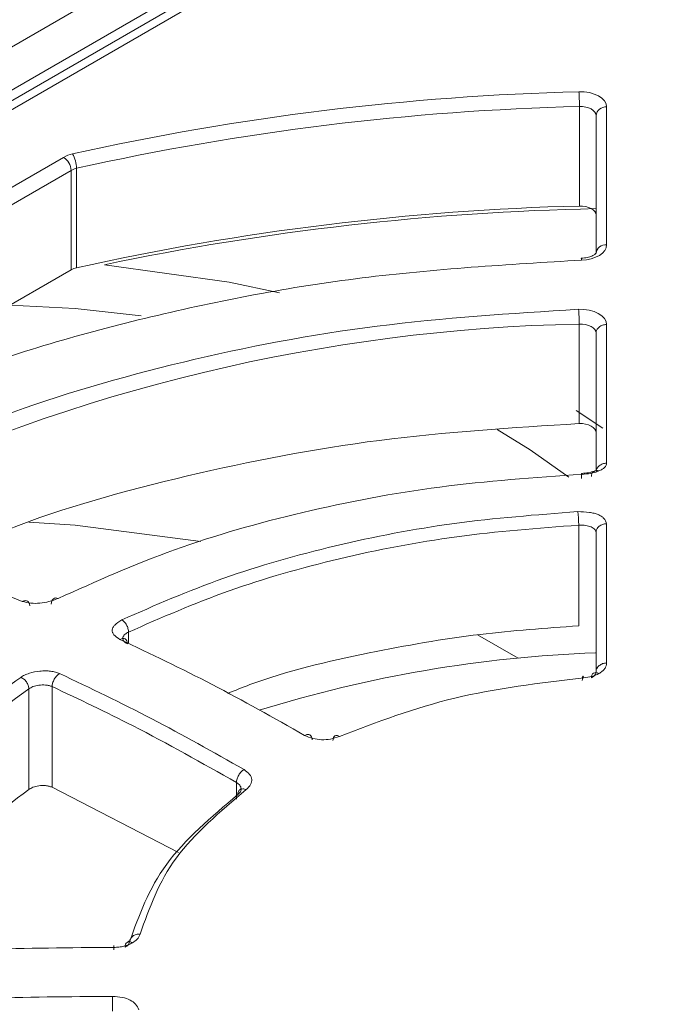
# Model space of a CAD drawing. Header units: millimetres. Extents: x -420 to 420, y -297 to 297.
# Tile 190 of 203: x 270 to 282, y 231 to 249. Entities that reach past the tile are written whole.
import ezdxf

# ---------------------------------------------------------------- set-up
doc = ezdxf.new("R2010")
doc.units = ezdxf.units.MM
doc.header["$MEASUREMENT"] = 0
doc.layers.add('layer 1', color=7, linetype='Continuous')

msp = doc.modelspace()

# ---------------------------------------------------------------- linework, layer by layer
at = {"layer": 'layer 1', "lineweight": 9}
for points in [[(291.924, 262.4149), (291.924, 262.4149), (224.8311, 223.683), (224.8311, 223.683)], [(292.424, 262.3653), (292.424, 262.3653), (225.3311, 223.6334), (225.3311, 223.6334)], [(231.5411, 226.4018), (231.5411, 226.4018), (284.1507, 256.7728), (284.1507, 256.7728)], [(284.5043, 256.1604), (284.5043, 256.1604), (231.8947, 225.7894), (231.8947, 225.7894)], [(284.8343, 256.1532), (284.8343, 256.1532), (232.5073, 225.9454), (232.5073, 225.9454)], [(285.0841, 256.1284), (285.0841, 256.1284), (232.7573, 225.9208), (232.7573, 225.9208)], [(280.832, 247.826), (277.6155, 247.7444), (274.4145, 247.3512), (271.2738, 246.652)], [(280.8416, 247.5474), (280.8416, 247.6404), (280.8384, 247.7334), (280.832, 247.826)], [(280.8416, 247.5474), (277.6463, 247.4662), (274.4665, 247.0756), (271.3466, 246.3812)], [(280.8416, 245.6694), (280.8416, 245.6694), (280.8416, 247.5474), (280.8416, 247.5474)], [(281.3556, 247.5378), (281.2556, 247.5468), (281.1668, 247.4742), (281.1556, 247.3744)], [(281.3556, 247.5378), (281.3556, 247.5378), (281.3556, 244.9366), (281.3556, 244.9366)], [(281.1556, 244.7734), (281.1556, 244.7734), (281.1556, 247.3744), (281.1556, 247.3744)], [(263.5877, 242.2493), (263.5877, 242.2493), (271.1022, 246.5872), (271.1022, 246.5872)], [(271.2738, 246.652), (271.2138, 246.6392), (271.1558, 246.6172), (271.1022, 246.5872)], [(271.2436, 246.3422), (271.239, 246.442), (271.1862, 246.5334), (271.1022, 246.5872)], [(271.3466, 246.3812), (271.346, 246.4762), (271.321, 246.5694), (271.2738, 246.652)], [(271.3466, 246.3812), (271.3106, 246.3734), (271.2758, 246.3604), (271.2436, 246.3422)], [(271.3466, 246.3812), (271.3466, 246.3812), (271.3466, 244.5032), (271.3466, 244.5032)], [(271.2436, 246.3422), (271.2436, 246.3422), (263.7291, 242.0043), (263.7291, 242.0043)], [(271.2436, 244.4642), (271.2436, 244.4642), (271.2436, 246.3422), (271.2436, 246.3422)], [(280.8416, 245.6694), (277.6463, 245.5882), (274.4665, 245.1976), (271.3466, 244.5032)], [(281.1556, 245.6192), (278.0353, 245.5566), (274.9277, 245.2022), (271.8732, 244.5608)], [(281.3556, 244.9366), (281.2556, 244.9458), (281.1668, 244.8732), (281.1556, 244.7734)], [(280.8834, 244.6484), (280.8846, 244.661), (280.8822, 244.6736), (280.8768, 244.685)], [(271.3466, 244.5032), (271.3106, 244.4954), (271.2758, 244.4822), (271.2436, 244.4642)], [(265.2257, 240.9901), (265.2257, 240.9901), (271.2436, 244.4642), (271.2436, 244.4642)], [(280.8372, 243.4425), (280.8372, 243.5355), (280.833, 243.6285), (280.8248, 243.7211)], [(280.8372, 243.4425), (276.0417, 243.3427), (271.3238, 242.2125), (267.0037, 240.1287)], [(280.8372, 241.5645), (280.8372, 241.5645), (280.8372, 243.4425), (280.8372, 243.4425)], [(280.782, 241.8081), (280.782, 241.8081), (281.2832, 241.4801), (281.2832, 241.4801)], [(281.1294, 240.6535), (281.1294, 240.6535), (281.1178, 240.6679), (281.1178, 240.6679)], [(280.828, 237.747), (280.828, 237.747), (280.828, 239.6479), (280.828, 239.6479)], [(272.3284, 237.6302), (272.3284, 237.6302), (272.3284, 237.413), (272.3284, 237.413)], [(279.683, 237.136), (279.683, 237.136), (278.9154, 237.5786), (278.9154, 237.5786)], [(281.1482, 237.2372), (278.9928, 237.1586), (276.8571, 236.795), (274.7969, 236.156)], [(281.1542, 236.8674), (281.1542, 236.8674), (281.1094, 236.8552), (281.1094, 236.8552)], [(270.4448, 234.6596), (270.4448, 234.6596), (270.4448, 236.5592), (270.4448, 236.5592)], [(270.8856, 236.601), (270.8856, 236.601), (270.8856, 234.703), (270.8856, 234.703)], [(270.8856, 234.703), (270.8856, 234.703), (273.2746, 233.4724), (273.2746, 233.4724)], [(274.3673, 234.4796), (274.3673, 234.4796), (274.3673, 234.7906), (274.3673, 234.7906)], [(274.4489, 234.6694), (274.4489, 234.6694), (274.4331, 234.6554), (274.4331, 234.6554)], [(269.8796, 197.9161), (269.8796, 197.9161), (332.3764, 233.9946), (332.3764, 233.9946)], [(332.0228, 232.1575), (332.0228, 232.1575), (270.5868, 196.6913), (270.5868, 196.6913)], [(274.4773, 201.8363), (274.4773, 201.8363), (326.8043, 232.0439), (326.8043, 232.0439)], [(327.4593, 231.6517), (327.4593, 231.6517), (274.8497, 201.2807), (274.8497, 201.2807)], [(327.7093, 231.6269), (327.7093, 231.6269), (275.0997, 201.2559), (275.0997, 201.2559)]]:
    msp.add_open_spline(points, degree=3, dxfattribs=at)
for points, knots in [([(280.832, 247.826), (280.832, 247.826), (280.9328, 247.823), (280.9328, 247.823), (280.9328, 247.823), (280.9328, 247.823), (281.0306, 247.8082), (281.0306, 247.8082), (281.0306, 247.8082), (281.0306, 247.8082), (281.121, 247.7824), (281.121, 247.7824), (281.121, 247.7824), (281.121, 247.7824), (281.2008, 247.7466), (281.2008, 247.7466), (281.2008, 247.7466), (281.2008, 247.7466), (281.2664, 247.7024), (281.2664, 247.7024), (281.2664, 247.7024), (281.2664, 247.7024), (281.3154, 247.6514), (281.3154, 247.6514), (281.3154, 247.6514), (281.3154, 247.6514), (281.3454, 247.5958), (281.3454, 247.5958), (281.3454, 247.5958), (281.3454, 247.5958), (281.3556, 247.5378), (281.3556, 247.5378)], [0, 0, 0, 0, 0.1111111, 0.1111111, 0.1111111, 0.1111111, 0.2222222, 0.2222222, 0.2222222, 0.2222222, 0.3333333, 0.3333333, 0.3333333, 0.3333333, 0.4444444, 0.4444444, 0.4444444, 0.4444444, 0.5555556, 0.5555556, 0.5555556, 0.5555556, 0.6666667, 0.6666667, 0.6666667, 0.6666667, 0.7777778, 0.7777778, 0.7777778, 0.7777778, 1, 1, 1, 1]), ([(281.1556, 247.3744), (281.1556, 247.3744), (281.1496, 247.4092), (281.1496, 247.4092), (281.1496, 247.4092), (281.1496, 247.4092), (281.1314, 247.4426), (281.1314, 247.4426), (281.1314, 247.4426), (281.1314, 247.4426), (281.1022, 247.4732), (281.1022, 247.4732), (281.1022, 247.4732), (281.1022, 247.4732), (281.0628, 247.4998), (281.0628, 247.4998), (281.0628, 247.4998), (281.0628, 247.4998), (281.015, 247.5212), (281.015, 247.5212), (281.015, 247.5212), (281.015, 247.5212), (280.9606, 247.5368), (280.9606, 247.5368), (280.9606, 247.5368), (280.9606, 247.5368), (280.902, 247.5456), (280.902, 247.5456), (280.902, 247.5456), (280.902, 247.5456), (280.8416, 247.5474), (280.8416, 247.5474)], [0, 0, 0, 0, 0.1111111, 0.1111111, 0.1111111, 0.1111111, 0.2222222, 0.2222222, 0.2222222, 0.2222222, 0.3333333, 0.3333333, 0.3333333, 0.3333333, 0.4444444, 0.4444444, 0.4444444, 0.4444444, 0.5555556, 0.5555556, 0.5555556, 0.5555556, 0.6666667, 0.6666667, 0.6666667, 0.6666667, 0.7777778, 0.7777778, 0.7777778, 0.7777778, 1, 1, 1, 1]), ([(281.1556, 245.4964), (281.1556, 245.4964), (281.1496, 245.5312), (281.1496, 245.5312), (281.1496, 245.5312), (281.1496, 245.5312), (281.1314, 245.5646), (281.1314, 245.5646), (281.1314, 245.5646), (281.1314, 245.5646), (281.1022, 245.5952), (281.1022, 245.5952), (281.1022, 245.5952), (281.1022, 245.5952), (281.0628, 245.6218), (281.0628, 245.6218), (281.0628, 245.6218), (281.0628, 245.6218), (281.015, 245.6432), (281.015, 245.6432), (281.015, 245.6432), (281.015, 245.6432), (280.9606, 245.6586), (280.9606, 245.6586), (280.9606, 245.6586), (280.9606, 245.6586), (280.902, 245.6676), (280.902, 245.6676), (280.902, 245.6676), (280.902, 245.6676), (280.8416, 245.6694), (280.8416, 245.6694)], [0, 0, 0, 0, 0.1111111, 0.1111111, 0.1111111, 0.1111111, 0.2222222, 0.2222222, 0.2222222, 0.2222222, 0.3333333, 0.3333333, 0.3333333, 0.3333333, 0.4444444, 0.4444444, 0.4444444, 0.4444444, 0.5555556, 0.5555556, 0.5555556, 0.5555556, 0.6666667, 0.6666667, 0.6666667, 0.6666667, 0.7777778, 0.7777778, 0.7777778, 0.7777778, 1, 1, 1, 1]), ([(281.3556, 244.9366), (281.3556, 244.9366), (281.3468, 244.8824), (281.3468, 244.8824), (281.3468, 244.8824), (281.3468, 244.8824), (281.3202, 244.83), (281.3202, 244.83), (281.3202, 244.83), (281.3202, 244.83), (281.277, 244.7814), (281.277, 244.7814), (281.277, 244.7814), (281.277, 244.7814), (281.2188, 244.7382), (281.2188, 244.7382), (281.2188, 244.7382), (281.2188, 244.7382), (281.1476, 244.7024), (281.1476, 244.7024), (281.1476, 244.7024), (281.1476, 244.7024), (281.066, 244.6748), (281.066, 244.6748), (281.066, 244.6748), (281.066, 244.6748), (280.9768, 244.6566), (280.9768, 244.6566), (280.9768, 244.6566), (280.9768, 244.6566), (280.8834, 244.6484), (280.8834, 244.6484)], [0, 0, 0, 0, 0.1111111, 0.1111111, 0.1111111, 0.1111111, 0.2222222, 0.2222222, 0.2222222, 0.2222222, 0.3333333, 0.3333333, 0.3333333, 0.3333333, 0.4444444, 0.4444444, 0.4444444, 0.4444444, 0.5555556, 0.5555556, 0.5555556, 0.5555556, 0.6666667, 0.6666667, 0.6666667, 0.6666667, 0.7777778, 0.7777778, 0.7777778, 0.7777778, 1, 1, 1, 1]), ([(281.1556, 244.778), (281.156, 244.7794), (281.1564, 244.7806), (281.1556, 244.78), (281.1556, 244.78), (281.1536, 244.7788), (281.1456, 244.768), (281.1316, 244.757), (281.1316, 244.757), (281.118, 244.7464), (281.0986, 244.7356), (281.075, 244.7254), (281.075, 244.7254), (281.051, 244.7152), (281.0222, 244.7054), (280.9908, 244.699), (280.9908, 244.699), (280.9552, 244.6916), (280.916, 244.6884), (280.877, 244.685)], [0, 0, 0, 0, 0.1666667, 0.1666667, 0.1666667, 0.1666667, 0.3333333, 0.3333333, 0.3333333, 0.3333333, 0.5, 0.5, 0.5, 0.5, 0.6666667, 0.6666667, 0.6666667, 0.6666667, 1, 1, 1, 1]), ([(280.8834, 244.6484), (279.492, 244.5648), (278.1007, 244.4812), (276.7389, 244.3116), (276.7389, 244.3116), (275.3771, 244.1422), (274.0449, 243.8871), (272.7516, 243.5773), (272.7516, 243.5773), (271.4586, 243.2677), (270.2046, 242.9033), (269.035, 242.4665), (269.035, 242.4665), (267.8655, 242.0295), (266.7801, 241.5201), (265.6949, 241.0107)], [0, 0, 0, 0, 0.2, 0.2, 0.2, 0.2, 0.4, 0.4, 0.4, 0.4, 0.6, 0.6, 0.6, 0.6, 1, 1, 1, 1]), ([(271.8732, 244.5608), (271.8732, 244.5608), (274.2285, 244.2314), (274.2285, 244.2314), (274.2285, 244.2314), (274.2285, 244.2314), (275.1783, 244.0322), (275.1783, 244.0322)], [0, 0, 0, 0, 0.3333333, 0.3333333, 0.3333333, 0.3333333, 1, 1, 1, 1]), ([(272.5698, 243.6001), (272.5698, 243.6001), (271.3194, 243.7329), (271.3194, 243.7329), (271.3194, 243.7329), (271.3194, 243.7329), (270.091, 243.7987), (270.091, 243.7987)], [0, 0, 0, 0, 0.3333333, 0.3333333, 0.3333333, 0.3333333, 1, 1, 1, 1]), ([(266.8709, 240.3785), (267.8715, 240.8431), (268.8722, 241.3077), (269.9484, 241.7069), (269.9484, 241.7069), (271.0246, 242.1059), (272.1762, 242.4395), (273.3634, 242.7239), (273.3634, 242.7239), (274.5505, 243.0081), (275.7729, 243.2435), (277.0223, 243.4015), (277.0223, 243.4015), (278.2717, 243.5595), (279.5484, 243.6403), (280.8248, 243.7211)], [0, 0, 0, 0, 0.2, 0.2, 0.2, 0.2, 0.4, 0.4, 0.4, 0.4, 0.6, 0.6, 0.6, 0.6, 1, 1, 1, 1]), ([(280.8248, 243.7211), (280.8248, 243.7211), (280.9266, 243.7187), (280.9266, 243.7187), (280.9266, 243.7187), (280.9266, 243.7187), (281.0254, 243.7045), (281.0254, 243.7045), (281.0254, 243.7045), (281.0254, 243.7045), (281.1172, 243.6791), (281.1172, 243.6791), (281.1172, 243.6791), (281.1172, 243.6791), (281.1982, 243.6433), (281.1982, 243.6433), (281.1982, 243.6433), (281.1982, 243.6433), (281.2648, 243.5989), (281.2648, 243.5989), (281.2648, 243.5989), (281.2648, 243.5989), (281.3146, 243.5477), (281.3146, 243.5477), (281.3146, 243.5477), (281.3146, 243.5477), (281.3452, 243.4915), (281.3452, 243.4915), (281.3452, 243.4915), (281.3452, 243.4915), (281.3556, 243.4331), (281.3556, 243.4331)], [0, 0, 0, 0, 0.1111111, 0.1111111, 0.1111111, 0.1111111, 0.2222222, 0.2222222, 0.2222222, 0.2222222, 0.3333333, 0.3333333, 0.3333333, 0.3333333, 0.4444444, 0.4444444, 0.4444444, 0.4444444, 0.5555556, 0.5555556, 0.5555556, 0.5555556, 0.6666667, 0.6666667, 0.6666667, 0.6666667, 0.7777778, 0.7777778, 0.7777778, 0.7777778, 1, 1, 1, 1]), ([(281.1556, 243.2697), (281.1556, 243.2697), (281.1494, 243.3049), (281.1494, 243.3049), (281.1494, 243.3049), (281.1494, 243.3049), (281.131, 243.3385), (281.131, 243.3385), (281.131, 243.3385), (281.131, 243.3385), (281.1012, 243.3693), (281.1012, 243.3693), (281.1012, 243.3693), (281.1012, 243.3693), (281.0612, 243.3959), (281.0612, 243.3959), (281.0612, 243.3959), (281.0612, 243.3959), (281.0126, 243.4173), (281.0126, 243.4173), (281.0126, 243.4173), (281.0126, 243.4173), (280.9576, 243.4327), (280.9576, 243.4327), (280.9576, 243.4327), (280.9576, 243.4327), (280.8982, 243.4411), (280.8982, 243.4411), (280.8982, 243.4411), (280.8982, 243.4411), (280.8372, 243.4425), (280.8372, 243.4425)], [0, 0, 0, 0, 0.1111111, 0.1111111, 0.1111111, 0.1111111, 0.2222222, 0.2222222, 0.2222222, 0.2222222, 0.3333333, 0.3333333, 0.3333333, 0.3333333, 0.4444444, 0.4444444, 0.4444444, 0.4444444, 0.5555556, 0.5555556, 0.5555556, 0.5555556, 0.6666667, 0.6666667, 0.6666667, 0.6666667, 0.7777778, 0.7777778, 0.7777778, 0.7777778, 1, 1, 1, 1]), ([(281.1556, 243.2697), (281.1586, 243.2911), (281.1616, 243.3125), (281.1708, 243.3323), (281.1708, 243.3323), (281.18, 243.3519), (281.1956, 243.3699), (281.2142, 243.3853), (281.2142, 243.3853), (281.233, 243.4005), (281.255, 243.4131), (281.2792, 243.4207), (281.2792, 243.4207), (281.3032, 243.4281), (281.3294, 243.4305), (281.3556, 243.4331)], [0, 0, 0, 0, 0.2, 0.2, 0.2, 0.2, 0.4, 0.4, 0.4, 0.4, 0.6, 0.6, 0.6, 0.6, 1, 1, 1, 1]), ([(281.3556, 243.4331), (281.3558, 242.9419), (281.3558, 242.4507), (281.3558, 242.0161), (281.3558, 242.0161), (281.3558, 241.5783), (281.3558, 241.1979), (281.3556, 240.8173)], [0, 0, 0, 0, 0.3333333, 0.3333333, 0.3333333, 0.3333333, 1, 1, 1, 1]), ([(281.1556, 240.6525), (281.1556, 241.0125), (281.1556, 241.3725), (281.1556, 241.8459), (281.1556, 241.8459), (281.1556, 241.8459), (281.1556, 241.8461), (281.1556, 241.8461), (281.1556, 241.8461), (281.1556, 241.8467), (281.1556, 241.8471), (281.1556, 241.8477), (281.1556, 241.8477), (281.1556, 241.8493), (281.1556, 241.8507), (281.1556, 241.8523), (281.1556, 241.8523), (281.1556, 241.8581), (281.1556, 241.8639), (281.1556, 241.8697), (281.1556, 241.8697), (281.1556, 241.8925), (281.1556, 241.9151), (281.1556, 241.9377), (281.1556, 241.9377), (281.1556, 242.0271), (281.1556, 242.1163), (281.1556, 242.2057), (281.1556, 242.2057), (281.1556, 242.5603), (281.1556, 242.9151), (281.1556, 243.2697)], [0, 0, 0, 0, 0.1111111, 0.1111111, 0.1111111, 0.1111111, 0.2222222, 0.2222222, 0.2222222, 0.2222222, 0.3333333, 0.3333333, 0.3333333, 0.3333333, 0.4444444, 0.4444444, 0.4444444, 0.4444444, 0.5555556, 0.5555556, 0.5555556, 0.5555556, 0.6666667, 0.6666667, 0.6666667, 0.6666667, 0.7777778, 0.7777778, 0.7777778, 0.7777778, 1, 1, 1, 1]), ([(268.6076, 238.9431), (269.082, 239.1581), (269.5566, 239.3731), (270.0546, 239.5677), (270.0546, 239.5677), (271.1044, 239.9781), (272.2586, 240.2979), (273.44, 240.5759), (273.44, 240.5759), (274.6215, 240.8537), (275.8301, 241.0899), (277.0675, 241.2477), (277.0675, 241.2477), (278.3047, 241.4055), (279.571, 241.4849), (280.8372, 241.5645)], [0, 0, 0, 0, 0.2, 0.2, 0.2, 0.2, 0.4, 0.4, 0.4, 0.4, 0.6, 0.6, 0.6, 0.6, 1, 1, 1, 1]), ([(281.1556, 241.3917), (281.1556, 241.3917), (281.1494, 241.4267), (281.1494, 241.4267), (281.1494, 241.4267), (281.1494, 241.4267), (281.131, 241.4605), (281.131, 241.4605), (281.131, 241.4605), (281.131, 241.4605), (281.1012, 241.4913), (281.1012, 241.4913), (281.1012, 241.4913), (281.1012, 241.4913), (281.0612, 241.5179), (281.0612, 241.5179), (281.0612, 241.5179), (281.0612, 241.5179), (281.0126, 241.5393), (281.0126, 241.5393), (281.0126, 241.5393), (281.0126, 241.5393), (280.9576, 241.5545), (280.9576, 241.5545), (280.9576, 241.5545), (280.9576, 241.5545), (280.8982, 241.5631), (280.8982, 241.5631), (280.8982, 241.5631), (280.8982, 241.5631), (280.8372, 241.5645), (280.8372, 241.5645)], [0, 0, 0, 0, 0.1111111, 0.1111111, 0.1111111, 0.1111111, 0.2222222, 0.2222222, 0.2222222, 0.2222222, 0.3333333, 0.3333333, 0.3333333, 0.3333333, 0.4444444, 0.4444444, 0.4444444, 0.4444444, 0.5555556, 0.5555556, 0.5555556, 0.5555556, 0.6666667, 0.6666667, 0.6666667, 0.6666667, 0.7777778, 0.7777778, 0.7777778, 0.7777778, 1, 1, 1, 1]), ([(280.6422, 240.5527), (280.6422, 240.5527), (279.9136, 241.0715), (279.9136, 241.0715), (279.9136, 241.0715), (279.9136, 241.0715), (279.2878, 241.4553), (279.2878, 241.4553)], [0, 0, 0, 0, 0.3333333, 0.3333333, 0.3333333, 0.3333333, 1, 1, 1, 1]), ([(281.1556, 240.6525), (281.1566, 240.6631), (281.1574, 240.6739), (281.16, 240.6841), (281.16, 240.6841), (281.1626, 240.6945), (281.1668, 240.7047), (281.1722, 240.7143), (281.1722, 240.7143), (281.1828, 240.7339), (281.198, 240.7517), (281.2162, 240.7669), (281.2162, 240.7669), (281.2346, 240.7821), (281.2564, 240.7945), (281.2802, 240.8035), (281.2802, 240.8035), (281.292, 240.8079), (281.3042, 240.8115), (281.317, 240.8137), (281.317, 240.8137), (281.3296, 240.8159), (281.3426, 240.8167), (281.3556, 240.8173)], [0, 0, 0, 0, 0.1428571, 0.1428571, 0.1428571, 0.1428571, 0.2857143, 0.2857143, 0.2857143, 0.2857143, 0.4285714, 0.4285714, 0.4285714, 0.4285714, 0.5714286, 0.5714286, 0.5714286, 0.5714286, 0.7142857, 0.7142857, 0.7142857, 0.7142857, 1, 1, 1, 1]), ([(281.3556, 240.8173), (281.3538, 240.8039), (281.352, 240.7903), (281.346, 240.7769), (281.346, 240.7769), (281.3402, 240.7635), (281.3302, 240.7505), (281.3178, 240.7377), (281.3178, 240.7377), (281.3052, 240.7251), (281.2902, 240.7127), (281.2716, 240.7015), (281.2716, 240.7015), (281.2532, 240.6901), (281.2312, 240.6797), (281.2092, 240.6693)], [0, 0, 0, 0, 0.2, 0.2, 0.2, 0.2, 0.4, 0.4, 0.4, 0.4, 0.6, 0.6, 0.6, 0.6, 1, 1, 1, 1]), ([(280.895, 240.6061), (279.9926, 240.5437), (279.0902, 240.4813), (278.2071, 240.3669), (278.2071, 240.3669), (277.3247, 240.2527), (276.4617, 240.0863), (275.6219, 239.8877), (275.6219, 239.8877), (274.7817, 239.6889), (273.9649, 239.4577), (273.1984, 239.1819), (273.1984, 239.1819), (272.4322, 238.9061), (271.7166, 238.5856), (271.0008, 238.2652)], [0, 0, 0, 0, 0.2, 0.2, 0.2, 0.2, 0.4, 0.4, 0.4, 0.4, 0.6, 0.6, 0.6, 0.6, 1, 1, 1, 1]), ([(280.8792, 240.5255), (280.8796, 240.5463), (280.8798, 240.5671), (280.8806, 240.5829), (280.8806, 240.5829), (280.8812, 240.5989), (280.8824, 240.6099), (280.8838, 240.6171), (280.8838, 240.6171), (280.8854, 240.6243), (280.887, 240.6279), (280.8888, 240.6255), (280.8888, 240.6255), (280.8908, 240.6231), (280.8928, 240.6145), (280.895, 240.6061)], [0, 0, 0, 0, 0.2, 0.2, 0.2, 0.2, 0.4, 0.4, 0.4, 0.4, 0.6, 0.6, 0.6, 0.6, 1, 1, 1, 1]), ([(281.1178, 240.6679), (281.085, 240.6565), (281.052, 240.6451), (281.0136, 240.6377), (281.0136, 240.6377), (280.9746, 240.6303), (280.9302, 240.6269), (280.8858, 240.6237)], [0, 0, 0, 0, 0.3333333, 0.3333333, 0.3333333, 0.3333333, 1, 1, 1, 1]), ([(281.2092, 240.6693), (281.1576, 240.6513), (281.106, 240.6335), (281.0464, 240.6227), (281.0464, 240.6227), (280.9992, 240.6141), (280.947, 240.6101), (280.895, 240.6061)], [0, 0, 0, 0, 0.3333333, 0.3333333, 0.3333333, 0.3333333, 1, 1, 1, 1]), ([(281.2092, 240.6693), (281.1902, 240.6745), (281.1714, 240.6795), (281.1544, 240.6789), (281.1544, 240.6789), (281.1374, 240.6783), (281.1224, 240.6721), (281.1096, 240.6625), (281.1096, 240.6625), (281.0966, 240.6529), (281.0856, 240.6399), (281.079, 240.6229), (281.079, 240.6229), (281.0724, 240.6059), (281.0702, 240.5847), (281.0678, 240.5635)], [0, 0, 0, 0, 0.2, 0.2, 0.2, 0.2, 0.4, 0.4, 0.4, 0.4, 0.6, 0.6, 0.6, 0.6, 1, 1, 1, 1]), ([(270.322, 238.207), (269.7448, 238.4342), (269.1674, 238.6614), (268.5868, 238.9547), (268.5868, 238.9547), (268.0097, 239.2457), (267.4293, 239.6017), (266.8491, 239.9579)], [0, 0, 0, 0, 0.3333333, 0.3333333, 0.3333333, 0.3333333, 1, 1, 1, 1]), ([(272.2002, 237.8602), (272.8284, 238.1344), (273.4564, 238.4084), (274.1257, 238.6454), (274.1257, 238.6454), (274.7953, 238.8825), (275.5057, 239.0823), (276.2355, 239.2555), (276.2355, 239.2555), (276.9653, 239.4285), (277.7143, 239.5751), (278.4799, 239.6785), (278.4799, 239.6785), (279.2454, 239.7821), (280.0276, 239.8425), (280.8096, 239.9031)], [0, 0, 0, 0, 0.2, 0.2, 0.2, 0.2, 0.4, 0.4, 0.4, 0.4, 0.6, 0.6, 0.6, 0.6, 1, 1, 1, 1]), ([(280.8096, 239.9031), (280.8842, 239.9011), (280.959, 239.8989), (281.0292, 239.8889), (281.0292, 239.8889), (281.06, 239.8845), (281.09, 239.8787), (281.1182, 239.8713), (281.1182, 239.8713), (281.1452, 239.8643), (281.1704, 239.8559), (281.1934, 239.8465), (281.1934, 239.8465), (281.2164, 239.8369), (281.2368, 239.8261), (281.2548, 239.8145), (281.2548, 239.8145), (281.2734, 239.8023), (281.2894, 239.7891), (281.3022, 239.7751), (281.3022, 239.7751), (281.3312, 239.7437), (281.3434, 239.7091), (281.3556, 239.6745)], [0, 0, 0, 0, 0.1428571, 0.1428571, 0.1428571, 0.1428571, 0.2857143, 0.2857143, 0.2857143, 0.2857143, 0.4285714, 0.4285714, 0.4285714, 0.4285714, 0.5714286, 0.5714286, 0.5714286, 0.5714286, 0.7142857, 0.7142857, 0.7142857, 0.7142857, 1, 1, 1, 1]), ([(280.8096, 239.9031), (280.8108, 239.8967), (280.812, 239.8903), (280.8132, 239.8827), (280.8132, 239.8827), (280.8142, 239.8749), (280.8154, 239.8659), (280.8166, 239.8561), (280.8166, 239.8561), (280.8176, 239.8463), (280.8188, 239.8357), (280.8198, 239.8245), (280.8198, 239.8245), (280.8208, 239.8135), (280.8218, 239.8019), (280.8226, 239.7899), (280.8226, 239.7899), (280.8236, 239.7779), (280.8242, 239.7657), (280.825, 239.7533), (280.825, 239.7533), (280.8256, 239.7409), (280.8262, 239.7287), (280.8266, 239.7165), (280.8266, 239.7165), (280.8272, 239.7043), (280.8274, 239.6921), (280.8276, 239.6807), (280.8276, 239.6807), (280.8278, 239.6693), (280.828, 239.6587), (280.828, 239.6479)], [0, 0, 0, 0, 0.1111111, 0.1111111, 0.1111111, 0.1111111, 0.2222222, 0.2222222, 0.2222222, 0.2222222, 0.3333333, 0.3333333, 0.3333333, 0.3333333, 0.4444444, 0.4444444, 0.4444444, 0.4444444, 0.5555556, 0.5555556, 0.5555556, 0.5555556, 0.6666667, 0.6666667, 0.6666667, 0.6666667, 0.7777778, 0.7777778, 0.7777778, 0.7777778, 1, 1, 1, 1]), ([(273.6945, 239.3383), (273.6945, 239.3383), (271.3194, 239.6503), (271.3194, 239.6503), (271.3194, 239.6503), (271.3194, 239.6503), (270.4472, 239.7035), (270.4472, 239.7035)], [0, 0, 0, 0, 0.3333333, 0.3333333, 0.3333333, 0.3333333, 1, 1, 1, 1]), ([(281.1556, 239.5099), (281.1584, 239.5311), (281.1614, 239.5523), (281.1704, 239.5717), (281.1704, 239.5717), (281.1752, 239.5817), (281.1816, 239.5913), (281.189, 239.6003), (281.189, 239.6003), (281.1964, 239.6093), (281.205, 239.6177), (281.2144, 239.6255), (281.2144, 239.6255), (281.2334, 239.6409), (281.2558, 239.6539), (281.2806, 239.6617), (281.2806, 239.6617), (281.3042, 239.6691), (281.33, 239.6719), (281.3556, 239.6745)], [0, 0, 0, 0, 0.1666667, 0.1666667, 0.1666667, 0.1666667, 0.3333333, 0.3333333, 0.3333333, 0.3333333, 0.5, 0.5, 0.5, 0.5, 0.6666667, 0.6666667, 0.6666667, 0.6666667, 1, 1, 1, 1]), ([(281.3556, 239.6745), (281.3556, 239.2653), (281.3556, 238.8561), (281.3556, 238.4176), (281.3556, 238.4176), (281.3556, 237.9804), (281.3556, 237.514), (281.3556, 237.0476)], [0, 0, 0, 0, 0.3333333, 0.3333333, 0.3333333, 0.3333333, 1, 1, 1, 1]), ([(280.828, 239.6479), (280.0556, 239.5889), (279.283, 239.5297), (278.5267, 239.4283), (278.5267, 239.4283), (277.7705, 239.3267), (277.0305, 239.1827), (276.3101, 239.0117), (276.3101, 239.0117), (275.5897, 238.8407), (274.8887, 238.6424), (274.2283, 238.4076), (274.2283, 238.4076), (273.5679, 238.1728), (272.948, 237.9016), (272.3284, 237.6302)], [0, 0, 0, 0, 0.2, 0.2, 0.2, 0.2, 0.4, 0.4, 0.4, 0.4, 0.6, 0.6, 0.6, 0.6, 1, 1, 1, 1]), ([(281.1556, 239.5099), (281.1538, 239.5217), (281.152, 239.5335), (281.1464, 239.5449), (281.1464, 239.5449), (281.1412, 239.5559), (281.1322, 239.5665), (281.1212, 239.5765), (281.1212, 239.5765), (281.1106, 239.5859), (281.0978, 239.5949), (281.0832, 239.6029), (281.0832, 239.6029), (281.0694, 239.6105), (281.0538, 239.6173), (281.0366, 239.6233), (281.0366, 239.6233), (281.0054, 239.6343), (280.9692, 239.6427), (280.9312, 239.6461), (280.9312, 239.6461), (280.8978, 239.6491), (280.8628, 239.6485), (280.828, 239.6479)], [0, 0, 0, 0, 0.1428571, 0.1428571, 0.1428571, 0.1428571, 0.2857143, 0.2857143, 0.2857143, 0.2857143, 0.4285714, 0.4285714, 0.4285714, 0.4285714, 0.5714286, 0.5714286, 0.5714286, 0.5714286, 0.7142857, 0.7142857, 0.7142857, 0.7142857, 1, 1, 1, 1]), ([(281.1556, 236.884), (281.1556, 237.4068), (281.1556, 237.9296), (281.1556, 238.4142), (281.1556, 238.4142), (281.1556, 238.7953), (281.1556, 239.1525), (281.1556, 239.5099)], [0, 0, 0, 0, 0.3333333, 0.3333333, 0.3333333, 0.3333333, 1, 1, 1, 1]), ([(271.0008, 238.2652), (270.9442, 238.2434), (270.8878, 238.2214), (270.8256, 238.205), (270.8256, 238.205), (270.771, 238.1906), (270.7122, 238.1802), (270.654, 238.1752), (270.654, 238.1752), (270.5958, 238.1702), (270.5384, 238.1706), (270.4862, 238.1758), (270.4862, 238.1758), (270.4268, 238.182), (270.3744, 238.1944), (270.322, 238.207)], [0, 0, 0, 0, 0.2, 0.2, 0.2, 0.2, 0.4, 0.4, 0.4, 0.4, 0.6, 0.6, 0.6, 0.6, 1, 1, 1, 1]), ([(270.322, 238.207), (270.3312, 238.2114), (270.3404, 238.2158), (270.3494, 238.2188), (270.3494, 238.2188), (270.3584, 238.2218), (270.367, 238.2232), (270.3754, 238.2234), (270.3754, 238.2234), (270.3922, 238.224), (270.4076, 238.2204), (270.4206, 238.2126), (270.4206, 238.2126), (270.4336, 238.2048), (270.4442, 238.193), (270.4518, 238.178), (270.4518, 238.178), (270.4556, 238.1704), (270.4586, 238.162), (270.4604, 238.1526), (270.4604, 238.1526), (270.4622, 238.1434), (270.4628, 238.133), (270.4634, 238.1228)], [0, 0, 0, 0, 0.1428571, 0.1428571, 0.1428571, 0.1428571, 0.2857143, 0.2857143, 0.2857143, 0.2857143, 0.4285714, 0.4285714, 0.4285714, 0.4285714, 0.5714286, 0.5714286, 0.5714286, 0.5714286, 0.7142857, 0.7142857, 0.7142857, 0.7142857, 1, 1, 1, 1]), ([(270.8708, 238.1576), (270.8728, 238.1788), (270.875, 238.2002), (270.881, 238.2172), (270.881, 238.2172), (270.8872, 238.2344), (270.8972, 238.2474), (270.909, 238.257), (270.909, 238.257), (270.921, 238.2668), (270.9348, 238.2734), (270.9504, 238.2742), (270.9504, 238.2742), (270.966, 238.275), (270.9834, 238.27), (271.0008, 238.2652)], [0, 0, 0, 0, 0.2, 0.2, 0.2, 0.2, 0.4, 0.4, 0.4, 0.4, 0.6, 0.6, 0.6, 0.6, 1, 1, 1, 1]), ([(272.167, 237.492), (272.1236, 237.5196), (272.0804, 237.5472), (272.0532, 237.5794), (272.0532, 237.5794), (272.0414, 237.5936), (272.0324, 237.6086), (272.027, 237.6242), (272.027, 237.6242), (272.0218, 237.639), (272.0196, 237.6542), (272.021, 237.6696), (272.021, 237.6696), (272.0224, 237.685), (272.0274, 237.7006), (272.0352, 237.7158), (272.0352, 237.7158), (272.0436, 237.732), (272.0554, 237.7478), (272.07, 237.763), (272.07, 237.763), (272.1032, 237.7978), (272.1518, 237.829), (272.2002, 237.8602)], [0, 0, 0, 0, 0.1428571, 0.1428571, 0.1428571, 0.1428571, 0.2857143, 0.2857143, 0.2857143, 0.2857143, 0.4285714, 0.4285714, 0.4285714, 0.4285714, 0.5714286, 0.5714286, 0.5714286, 0.5714286, 0.7142857, 0.7142857, 0.7142857, 0.7142857, 1, 1, 1, 1]), ([(272.2002, 237.8602), (272.2082, 237.8554), (272.2162, 237.8508), (272.2242, 237.8446), (272.2242, 237.8446), (272.2324, 237.8386), (272.2404, 237.8312), (272.2482, 237.823), (272.2482, 237.823), (272.256, 237.815), (272.2634, 237.8062), (272.2706, 237.7964), (272.2706, 237.7964), (272.2776, 237.787), (272.2844, 237.7766), (272.2904, 237.7658), (272.2904, 237.7658), (272.2964, 237.755), (272.3018, 237.7436), (272.3064, 237.732), (272.3064, 237.732), (272.3112, 237.7204), (272.3152, 237.7088), (272.3184, 237.697), (272.3184, 237.697), (272.3216, 237.6854), (272.3242, 237.6736), (272.3258, 237.6624), (272.3258, 237.6624), (272.3274, 237.6514), (272.3278, 237.6408), (272.3284, 237.6302)], [0, 0, 0, 0, 0.1111111, 0.1111111, 0.1111111, 0.1111111, 0.2222222, 0.2222222, 0.2222222, 0.2222222, 0.3333333, 0.3333333, 0.3333333, 0.3333333, 0.4444444, 0.4444444, 0.4444444, 0.4444444, 0.5555556, 0.5555556, 0.5555556, 0.5555556, 0.6666667, 0.6666667, 0.6666667, 0.6666667, 0.7777778, 0.7777778, 0.7777778, 0.7777778, 1, 1, 1, 1]), ([(272.3284, 237.6302), (272.3044, 237.617), (272.2804, 237.6038), (272.2624, 237.5888), (272.2624, 237.5888), (272.2418, 237.5714), (272.2292, 237.5518), (272.2236, 237.5322), (272.2236, 237.5322), (272.2206, 237.5212), (272.2196, 237.5104), (272.2212, 237.4998), (272.2212, 237.4998), (272.2228, 237.4886), (272.227, 237.4774), (272.2334, 237.4668), (272.2334, 237.4668), (272.2404, 237.4556), (272.2498, 237.4448), (272.2622, 237.4354), (272.2622, 237.4354), (272.2754, 237.4254), (272.2918, 237.417), (272.3084, 237.4084)], [0, 0, 0, 0, 0.1428571, 0.1428571, 0.1428571, 0.1428571, 0.2857143, 0.2857143, 0.2857143, 0.2857143, 0.4285714, 0.4285714, 0.4285714, 0.4285714, 0.5714286, 0.5714286, 0.5714286, 0.5714286, 0.7142857, 0.7142857, 0.7142857, 0.7142857, 1, 1, 1, 1]), ([(274.2039, 236.4736), (274.3409, 236.5294), (274.4781, 236.5854), (274.6187, 236.638), (274.6187, 236.638), (275.3111, 236.8972), (276.0873, 237.0772), (276.8717, 237.2364), (276.8717, 237.2364), (277.5611, 237.3764), (278.2567, 237.5002), (278.9676, 237.5852), (278.9676, 237.5852), (279.5802, 237.6584), (280.2042, 237.7026), (280.828, 237.747)], [0, 0, 0, 0, 0.2, 0.2, 0.2, 0.2, 0.4, 0.4, 0.4, 0.4, 0.6, 0.6, 0.6, 0.6, 1, 1, 1, 1]), ([(272.167, 237.4918), (272.1852, 237.4998), (272.2034, 237.5078), (272.2202, 237.51), (272.2202, 237.51), (272.2376, 237.5122), (272.2534, 237.5084), (272.2668, 237.5006), (272.2668, 237.5006), (272.2802, 237.4926), (272.2914, 237.4806), (272.2978, 237.4642), (272.2978, 237.4642), (272.3042, 237.4484), (272.3062, 237.4284), (272.3084, 237.4084)], [0, 0, 0, 0, 0.2, 0.2, 0.2, 0.2, 0.4, 0.4, 0.4, 0.4, 0.6, 0.6, 0.6, 0.6, 1, 1, 1, 1]), ([(275.6529, 235.681), (275.0711, 236.0094), (274.4895, 236.338), (273.9089, 236.6396), (273.9089, 236.6396), (273.3274, 236.9418), (272.7472, 237.2168), (272.167, 237.492)], [0, 0, 0, 0, 0.3333333, 0.3333333, 0.3333333, 0.3333333, 1, 1, 1, 1]), ([(270.2924, 236.7758), (270.3164, 236.7902), (270.3404, 236.8046), (270.3674, 236.8174), (270.3674, 236.8174), (270.3946, 236.8304), (270.4246, 236.8416), (270.456, 236.8516), (270.456, 236.8516), (270.5188, 236.8714), (270.5874, 236.8856), (270.6562, 236.8928), (270.6562, 236.8928), (270.6904, 236.8962), (270.725, 236.898), (270.7586, 236.8978), (270.7586, 236.8978), (270.7924, 236.8974), (270.8252, 236.8952), (270.8572, 236.8912), (270.8572, 236.8912), (270.889, 236.8874), (270.9196, 236.8818), (270.9478, 236.874), (270.9478, 236.874), (270.9758, 236.8664), (271.0014, 236.8566), (271.027, 236.8468)], [0, 0, 0, 0, 0.125, 0.125, 0.125, 0.125, 0.25, 0.25, 0.25, 0.25, 0.375, 0.375, 0.375, 0.375, 0.5, 0.5, 0.5, 0.5, 0.625, 0.625, 0.625, 0.625, 0.75, 0.75, 0.75, 0.75, 1, 1, 1, 1]), ([(281.0678, 236.7636), (281.0808, 236.7718), (281.094, 236.7802), (281.105, 236.7894), (281.105, 236.7894), (281.1162, 236.7984), (281.1252, 236.8084), (281.1328, 236.8188), (281.1328, 236.8188), (281.1404, 236.8292), (281.1464, 236.8398), (281.1498, 236.8508), (281.1498, 236.8508), (281.1534, 236.8618), (281.1546, 236.873), (281.1556, 236.884)], [0, 0, 0, 0, 0.2, 0.2, 0.2, 0.2, 0.4, 0.4, 0.4, 0.4, 0.6, 0.6, 0.6, 0.6, 1, 1, 1, 1]), ([(281.1556, 236.884), (281.1566, 236.8946), (281.1574, 236.9052), (281.16, 236.9156), (281.16, 236.9156), (281.1626, 236.9258), (281.1668, 236.9358), (281.1722, 236.9454), (281.1722, 236.9454), (281.183, 236.9648), (281.1982, 236.9826), (281.2166, 236.9976), (281.2166, 236.9976), (281.235, 237.0128), (281.2568, 237.025), (281.2804, 237.034), (281.2804, 237.034), (281.2922, 237.0384), (281.3046, 237.0418), (281.3172, 237.044), (281.3172, 237.044), (281.3298, 237.0462), (281.3428, 237.0468), (281.3556, 237.0476)], [0, 0, 0, 0, 0.1428571, 0.1428571, 0.1428571, 0.1428571, 0.2857143, 0.2857143, 0.2857143, 0.2857143, 0.4285714, 0.4285714, 0.4285714, 0.4285714, 0.5714286, 0.5714286, 0.5714286, 0.5714286, 0.7142857, 0.7142857, 0.7142857, 0.7142857, 1, 1, 1, 1]), ([(281.3556, 237.0476), (281.3538, 237.029), (281.3518, 237.0104), (281.3458, 236.9922), (281.3458, 236.9922), (281.3398, 236.974), (281.3296, 236.9562), (281.317, 236.939), (281.317, 236.939), (281.3046, 236.9218), (281.2894, 236.905), (281.271, 236.8898), (281.271, 236.8898), (281.2526, 236.8744), (281.231, 236.8604), (281.2092, 236.8464)], [0, 0, 0, 0, 0.2, 0.2, 0.2, 0.2, 0.4, 0.4, 0.4, 0.4, 0.6, 0.6, 0.6, 0.6, 1, 1, 1, 1]), ([(266.6221, 231.7629), (266.7319, 232.2197), (266.8417, 232.6765), (267.0283, 233.1233), (267.0283, 233.1233), (267.2151, 233.5702), (267.4787, 234.007), (267.7899, 234.4322), (267.7899, 234.4322), (268.1013, 234.8574), (268.4602, 235.2708), (268.8854, 235.6596), (268.8854, 235.6596), (269.3102, 236.0482), (269.8014, 236.412), (270.2924, 236.7758)], [0, 0, 0, 0, 0.2, 0.2, 0.2, 0.2, 0.4, 0.4, 0.4, 0.4, 0.6, 0.6, 0.6, 0.6, 1, 1, 1, 1]), ([(270.2924, 236.7758), (270.302, 236.772), (270.3118, 236.768), (270.3214, 236.7628), (270.3214, 236.7628), (270.331, 236.7576), (270.3406, 236.7512), (270.35, 236.7438), (270.35, 236.7438), (270.359, 236.7366), (270.368, 236.7286), (270.3764, 236.7196), (270.3764, 236.7196), (270.3848, 236.7106), (270.3928, 236.7008), (270.4, 236.6906), (270.4, 236.6906), (270.4072, 236.6804), (270.4138, 236.6696), (270.4194, 236.6584), (270.4194, 236.6584), (270.425, 236.6476), (270.4298, 236.6362), (270.4336, 236.625), (270.4336, 236.625), (270.4374, 236.6138), (270.4402, 236.6024), (270.442, 236.5914), (270.442, 236.5914), (270.4438, 236.5804), (270.4442, 236.5698), (270.4448, 236.5592)], [0, 0, 0, 0, 0.1111111, 0.1111111, 0.1111111, 0.1111111, 0.2222222, 0.2222222, 0.2222222, 0.2222222, 0.3333333, 0.3333333, 0.3333333, 0.3333333, 0.4444444, 0.4444444, 0.4444444, 0.4444444, 0.5555556, 0.5555556, 0.5555556, 0.5555556, 0.6666667, 0.6666667, 0.6666667, 0.6666667, 0.7777778, 0.7777778, 0.7777778, 0.7777778, 1, 1, 1, 1]), ([(270.8856, 236.601), (270.8876, 236.6234), (270.8896, 236.6458), (270.896, 236.669), (270.896, 236.669), (270.9026, 236.6928), (270.9136, 236.7176), (270.927, 236.7408), (270.927, 236.7408), (270.9404, 236.7642), (270.9564, 236.7862), (270.9736, 236.8038), (270.9736, 236.8038), (270.9904, 236.8208), (271.0088, 236.8338), (271.027, 236.8468)], [0, 0, 0, 0, 0.2, 0.2, 0.2, 0.2, 0.4, 0.4, 0.4, 0.4, 0.6, 0.6, 0.6, 0.6, 1, 1, 1, 1]), ([(271.027, 236.8468), (271.6066, 236.5714), (272.186, 236.2962), (272.7668, 235.994), (272.7668, 235.994), (273.3466, 235.6924), (273.9277, 235.364), (274.5087, 235.0356)], [0, 0, 0, 0, 0.3333333, 0.3333333, 0.3333333, 0.3333333, 1, 1, 1, 1]), ([(280.9236, 236.7656), (280.0924, 236.6674), (279.2614, 236.5692), (278.4923, 236.3848), (278.4923, 236.3848), (277.7233, 236.2004), (277.0165, 235.9296), (276.3097, 235.6588)], [0, 0, 0, 0, 0.3333333, 0.3333333, 0.3333333, 0.3333333, 1, 1, 1, 1]), ([(280.8964, 236.715), (280.8968, 236.7346), (280.8972, 236.7544), (280.8984, 236.7688), (280.8984, 236.7688), (280.8998, 236.7834), (280.9018, 236.7926), (280.9044, 236.7974), (280.9044, 236.7974), (280.907, 236.8022), (280.91, 236.8024), (280.9132, 236.7962), (280.9132, 236.7962), (280.9164, 236.7902), (280.92, 236.7778), (280.9236, 236.7656)], [0, 0, 0, 0, 0.2, 0.2, 0.2, 0.2, 0.4, 0.4, 0.4, 0.4, 0.6, 0.6, 0.6, 0.6, 1, 1, 1, 1]), ([(281.2092, 236.8464), (281.1674, 236.8264), (281.1256, 236.8064), (281.078, 236.7928), (281.078, 236.7928), (281.0304, 236.7794), (280.977, 236.7724), (280.9236, 236.7656)], [0, 0, 0, 0, 0.3333333, 0.3333333, 0.3333333, 0.3333333, 1, 1, 1, 1]), ([(281.2092, 236.8464), (281.1906, 236.8546), (281.1722, 236.8626), (281.1552, 236.8648), (281.1552, 236.8648), (281.138, 236.867), (281.1224, 236.8632), (281.1092, 236.8554), (281.1092, 236.8554), (281.096, 236.8476), (281.085, 236.8358), (281.0786, 236.8198), (281.0786, 236.8198), (281.072, 236.8038), (281.07, 236.7838), (281.0678, 236.7636)], [0, 0, 0, 0, 0.2, 0.2, 0.2, 0.2, 0.4, 0.4, 0.4, 0.4, 0.6, 0.6, 0.6, 0.6, 1, 1, 1, 1]), ([(270.4448, 236.5592), (269.959, 236.2), (269.4732, 235.8408), (269.0526, 235.4572), (269.0526, 235.4572), (268.6318, 235.0736), (268.2762, 234.6654), (267.9689, 234.2456), (267.9689, 234.2456), (267.6615, 233.8258), (267.4025, 233.3941), (267.2193, 232.9527), (267.2193, 232.9527), (267.0361, 232.5113), (266.9287, 232.0603), (266.8213, 231.6091)], [0, 0, 0, 0, 0.2, 0.2, 0.2, 0.2, 0.4, 0.4, 0.4, 0.4, 0.6, 0.6, 0.6, 0.6, 1, 1, 1, 1]), ([(270.8856, 236.601), (270.867, 236.608), (270.8484, 236.615), (270.8276, 236.6202), (270.8276, 236.6202), (270.8078, 236.6252), (270.7862, 236.6286), (270.7638, 236.6308), (270.7638, 236.6308), (270.7424, 236.6328), (270.7204, 236.6336), (270.6982, 236.633), (270.6982, 236.633), (270.677, 236.6324), (270.6558, 236.6306), (270.6346, 236.6278), (270.6346, 236.6278), (270.596, 236.6224), (270.5574, 236.6132), (270.5244, 236.6002), (270.5244, 236.6002), (270.495, 236.5886), (270.4698, 236.574), (270.4448, 236.5592)], [0, 0, 0, 0, 0.1428571, 0.1428571, 0.1428571, 0.1428571, 0.2857143, 0.2857143, 0.2857143, 0.2857143, 0.4285714, 0.4285714, 0.4285714, 0.4285714, 0.5714286, 0.5714286, 0.5714286, 0.5714286, 0.7142857, 0.7142857, 0.7142857, 0.7142857, 1, 1, 1, 1]), ([(274.3673, 234.7906), (273.7161, 235.1582), (273.0646, 235.526), (272.415, 235.859), (272.415, 235.859), (271.9044, 236.1208), (271.395, 236.3608), (270.8856, 236.601)], [0, 0, 0, 0, 0.3333333, 0.3333333, 0.3333333, 0.3333333, 1, 1, 1, 1]), ([(275.6529, 235.681), (275.6621, 235.6856), (275.6713, 235.6902), (275.6803, 235.6932), (275.6803, 235.6932), (275.6891, 235.6962), (275.6979, 235.6978), (275.7063, 235.6982), (275.7063, 235.6982), (275.7231, 235.6992), (275.7383, 235.6958), (275.7513, 235.6882), (275.7513, 235.6882), (275.7645, 235.6806), (275.7751, 235.669), (275.7827, 235.654), (275.7827, 235.654), (275.7863, 235.6466), (275.7895, 235.6382), (275.7913, 235.629), (275.7913, 235.629), (275.7931, 235.6196), (275.7937, 235.6094), (275.7943, 235.599)], [0, 0, 0, 0, 0.1428571, 0.1428571, 0.1428571, 0.1428571, 0.2857143, 0.2857143, 0.2857143, 0.2857143, 0.4285714, 0.4285714, 0.4285714, 0.4285714, 0.5714286, 0.5714286, 0.5714286, 0.5714286, 0.7142857, 0.7142857, 0.7142857, 0.7142857, 1, 1, 1, 1]), ([(276.3097, 235.6588), (276.2545, 235.6408), (276.1993, 235.6226), (276.1393, 235.6116), (276.1393, 235.6116), (276.0861, 235.6018), (276.0293, 235.5976), (275.9731, 235.5996), (275.9731, 235.5996), (275.9169, 235.6014), (275.8613, 235.6094), (275.8109, 235.6228), (275.8109, 235.6228), (275.7539, 235.6376), (275.7033, 235.6594), (275.6529, 235.681)], [0, 0, 0, 0, 0.2, 0.2, 0.2, 0.2, 0.4, 0.4, 0.4, 0.4, 0.6, 0.6, 0.6, 0.6, 1, 1, 1, 1]), ([(276.1883, 235.586), (276.1889, 235.5962), (276.1895, 235.6064), (276.1911, 235.6154), (276.1911, 235.6154), (276.1925, 235.6246), (276.1951, 235.6326), (276.1985, 235.64), (276.1985, 235.64), (276.2049, 235.6544), (276.2141, 235.6654), (276.2253, 235.672), (276.2253, 235.672), (276.2365, 235.6788), (276.2497, 235.6812), (276.2641, 235.6794), (276.2641, 235.6794), (276.2713, 235.6784), (276.2787, 235.6764), (276.2863, 235.6728), (276.2863, 235.6728), (276.2941, 235.6692), (276.3019, 235.664), (276.3097, 235.6588)], [0, 0, 0, 0, 0.1428571, 0.1428571, 0.1428571, 0.1428571, 0.2857143, 0.2857143, 0.2857143, 0.2857143, 0.4285714, 0.4285714, 0.4285714, 0.4285714, 0.5714286, 0.5714286, 0.5714286, 0.5714286, 0.7142857, 0.7142857, 0.7142857, 0.7142857, 1, 1, 1, 1]), ([(274.3673, 234.7906), (274.3679, 234.8014), (274.3683, 234.8124), (274.3701, 234.8238), (274.3701, 234.8238), (274.3719, 234.8352), (274.3749, 234.847), (274.3787, 234.859), (274.3787, 234.859), (274.3861, 234.8828), (274.3969, 234.9066), (274.4099, 234.9292), (274.4099, 234.9292), (274.4229, 234.9518), (274.4383, 234.973), (274.4551, 234.9916), (274.4551, 234.9916), (274.4635, 235.0008), (274.4723, 235.0092), (274.4813, 235.0164), (274.4813, 235.0164), (274.4903, 235.0236), (274.4995, 235.0296), (274.5087, 235.0356)], [0, 0, 0, 0, 0.1428571, 0.1428571, 0.1428571, 0.1428571, 0.2857143, 0.2857143, 0.2857143, 0.2857143, 0.4285714, 0.4285714, 0.4285714, 0.4285714, 0.5714286, 0.5714286, 0.5714286, 0.5714286, 0.7142857, 0.7142857, 0.7142857, 0.7142857, 1, 1, 1, 1]), ([(274.5087, 235.0356), (274.5475, 235.0066), (274.5861, 234.9776), (274.6129, 234.9448), (274.6129, 234.9448), (274.6365, 234.9158), (274.6509, 234.8838), (274.6543, 234.8512), (274.6543, 234.8512), (274.6577, 234.8188), (274.6501, 234.786), (274.6327, 234.7552), (274.6327, 234.7552), (274.6131, 234.7206), (274.5807, 234.6886), (274.5483, 234.6566)], [0, 0, 0, 0, 0.2, 0.2, 0.2, 0.2, 0.4, 0.4, 0.4, 0.4, 0.6, 0.6, 0.6, 0.6, 1, 1, 1, 1]), ([(267.4873, 231.5209), (267.5735, 231.6981), (267.6599, 231.8751), (267.7619, 232.0493), (267.7619, 232.0493), (268.0285, 232.5051), (268.4022, 232.9409), (268.8382, 233.3519), (268.8382, 233.3519), (269.3226, 233.8084), (269.8836, 234.234), (270.4448, 234.6596)], [0, 0, 0, 0, 0.25, 0.25, 0.25, 0.25, 0.5, 0.5, 0.5, 0.5, 1, 1, 1, 1]), ([(270.8856, 234.703), (270.867, 234.7098), (270.8484, 234.7166), (270.8276, 234.7218), (270.8276, 234.7218), (270.808, 234.7266), (270.7862, 234.73), (270.7638, 234.732), (270.7638, 234.732), (270.7424, 234.734), (270.7204, 234.7346), (270.6982, 234.734), (270.6982, 234.734), (270.6772, 234.7334), (270.656, 234.7316), (270.6348, 234.7286), (270.6348, 234.7286), (270.596, 234.7232), (270.5574, 234.7138), (270.5244, 234.7006), (270.5244, 234.7006), (270.495, 234.689), (270.47, 234.6744), (270.4448, 234.6596)], [0, 0, 0, 0, 0.1428571, 0.1428571, 0.1428571, 0.1428571, 0.2857143, 0.2857143, 0.2857143, 0.2857143, 0.4285714, 0.4285714, 0.4285714, 0.4285714, 0.5714286, 0.5714286, 0.5714286, 0.5714286, 0.7142857, 0.7142857, 0.7142857, 0.7142857, 1, 1, 1, 1]), ([(274.5483, 234.6566), (274.0577, 234.241), (273.5669, 233.8254), (273.2332, 233.3713), (273.2332, 233.3713), (272.8994, 232.9173), (272.723, 232.4247), (272.5464, 231.9321)], [0, 0, 0, 0, 0.3333333, 0.3333333, 0.3333333, 0.3333333, 1, 1, 1, 1]), ([(274.3911, 234.5632), (274.4105, 234.581), (274.4299, 234.5986), (274.4415, 234.618), (274.4415, 234.618), (274.4531, 234.6374), (274.4569, 234.6586), (274.4547, 234.6796), (274.4547, 234.6796), (274.4525, 234.7004), (274.4443, 234.7212), (274.4287, 234.7396), (274.4287, 234.7396), (274.4133, 234.7582), (274.3903, 234.7744), (274.3673, 234.7906)], [0, 0, 0, 0, 0.2, 0.2, 0.2, 0.2, 0.4, 0.4, 0.4, 0.4, 0.6, 0.6, 0.6, 0.6, 1, 1, 1, 1]), ([(274.3911, 234.5632), (274.3935, 234.5836), (274.3957, 234.604), (274.4031, 234.6204), (274.4031, 234.6204), (274.4103, 234.6368), (274.4225, 234.6492), (274.4371, 234.658), (274.4371, 234.658), (274.4519, 234.6666), (274.4693, 234.6716), (274.4883, 234.6708), (274.4883, 234.6708), (274.5071, 234.6698), (274.5277, 234.6632), (274.5483, 234.6566)], [0, 0, 0, 0, 0.2, 0.2, 0.2, 0.2, 0.4, 0.4, 0.4, 0.4, 0.6, 0.6, 0.6, 0.6, 1, 1, 1, 1]), ([(272.3482, 231.7833), (272.5284, 232.2859), (272.7084, 232.7885), (273.049, 233.2517), (273.049, 233.2517), (273.3894, 233.7152), (273.8903, 234.1392), (274.3911, 234.5632)], [0, 0, 0, 0, 0.3333333, 0.3333333, 0.3333333, 0.3333333, 1, 1, 1, 1]), ([(272.3482, 231.7833), (272.3492, 231.7939), (272.35, 231.8043), (272.3526, 231.8145), (272.3526, 231.8145), (272.355, 231.8247), (272.3594, 231.8343), (272.3646, 231.8435), (272.3646, 231.8435), (272.3754, 231.8621), (272.3904, 231.8789), (272.4086, 231.8925), (272.4086, 231.8925), (272.4268, 231.9063), (272.4484, 231.9169), (272.4718, 231.9241), (272.4718, 231.9241), (272.4836, 231.9277), (272.4958, 231.9303), (272.5082, 231.9315), (272.5082, 231.9315), (272.5208, 231.9327), (272.5336, 231.9323), (272.5464, 231.9321)], [0, 0, 0, 0, 0.1428571, 0.1428571, 0.1428571, 0.1428571, 0.2857143, 0.2857143, 0.2857143, 0.2857143, 0.4285714, 0.4285714, 0.4285714, 0.4285714, 0.5714286, 0.5714286, 0.5714286, 0.5714286, 0.7142857, 0.7142857, 0.7142857, 0.7142857, 1, 1, 1, 1]), ([(272.5464, 231.9321), (272.5324, 231.8977), (272.5184, 231.8633), (272.49, 231.8331), (272.49, 231.8331), (272.4676, 231.8091), (272.436, 231.7879), (272.4046, 231.7667)], [0, 0, 0, 0, 0.3333333, 0.3333333, 0.3333333, 0.3333333, 1, 1, 1, 1]), ([(272.051, 231.6799), (271.2286, 231.6741), (270.4062, 231.6683), (269.5852, 231.6385), (269.5852, 231.6385), (268.7626, 231.6085), (267.9413, 231.5545), (267.1199, 231.5003)], [0, 0, 0, 0, 0.3333333, 0.3333333, 0.3333333, 0.3333333, 1, 1, 1, 1]), ([(272.4046, 231.7667), (272.3802, 231.7541), (272.3556, 231.7413), (272.3288, 231.7307), (272.3288, 231.7307), (272.3018, 231.7199), (272.2726, 231.7109), (272.2422, 231.7035), (272.2422, 231.7035), (272.2118, 231.6961), (272.1804, 231.6901), (272.1484, 231.6863), (272.1484, 231.6863), (272.1164, 231.6827), (272.0838, 231.6813), (272.051, 231.6799)], [0, 0, 0, 0, 0.2, 0.2, 0.2, 0.2, 0.4, 0.4, 0.4, 0.4, 0.6, 0.6, 0.6, 0.6, 1, 1, 1, 1]), ([(272.051, 231.6799), (272.051, 231.6867), (272.051, 231.6935), (272.051, 231.6987), (272.051, 231.6987), (272.051, 231.7039), (272.051, 231.7073), (272.051, 231.7097), (272.051, 231.7097), (272.051, 231.7147), (272.051, 231.7149), (272.051, 231.7103), (272.051, 231.7103), (272.051, 231.7059), (272.051, 231.6969), (272.051, 231.6837), (272.051, 231.6837), (272.051, 231.6773), (272.051, 231.6697), (272.051, 231.6609), (272.051, 231.6609), (272.051, 231.6521), (272.051, 231.6421), (272.051, 231.6319)], [0, 0, 0, 0, 0.1428571, 0.1428571, 0.1428571, 0.1428571, 0.2857143, 0.2857143, 0.2857143, 0.2857143, 0.4285714, 0.4285714, 0.4285714, 0.4285714, 0.5714286, 0.5714286, 0.5714286, 0.5714286, 0.7142857, 0.7142857, 0.7142857, 0.7142857, 1, 1, 1, 1]), ([(272.4046, 231.7667), (272.386, 231.7747), (272.3676, 231.7827), (272.3506, 231.7849), (272.3506, 231.7849), (272.3334, 231.7871), (272.3178, 231.7833), (272.3046, 231.7755), (272.3046, 231.7755), (272.2914, 231.7679), (272.2804, 231.7563), (272.2738, 231.7403), (272.2738, 231.7403), (272.2674, 231.7243), (272.2652, 231.7043), (272.2632, 231.6841)], [0, 0, 0, 0, 0.2, 0.2, 0.2, 0.2, 0.4, 0.4, 0.4, 0.4, 0.6, 0.6, 0.6, 0.6, 1, 1, 1, 1]), ([(272.2632, 231.6841), (272.2844, 231.6985), (272.3056, 231.7131), (272.3198, 231.7297), (272.3198, 231.7297), (272.334, 231.7463), (272.341, 231.7647), (272.3482, 231.7833)], [0, 0, 0, 0, 0.3333333, 0.3333333, 0.3333333, 0.3333333, 1, 1, 1, 1]), ([(272.3704, 231.8567), (272.3674, 231.8431), (272.3644, 231.8295), (272.354, 231.8165), (272.354, 231.8165), (272.3432, 231.8027), (272.324, 231.7893), (272.3048, 231.7759)], [0, 0, 0, 0, 0.3333333, 0.3333333, 0.3333333, 0.3333333, 1, 1, 1, 1]), ([(267.1027, 230.5787), (267.9227, 230.6323), (268.7426, 230.6859), (269.5638, 230.7155), (269.5638, 230.7155), (270.3836, 230.7451), (271.2046, 230.7509), (272.0256, 230.7565)], [0, 0, 0, 0, 0.3333333, 0.3333333, 0.3333333, 0.3333333, 1, 1, 1, 1]), ([(272.0256, 230.7565), (272.0892, 230.7519), (272.153, 230.7473), (272.2128, 230.7349), (272.2128, 230.7349), (272.2656, 230.7241), (272.3154, 230.7073), (272.358, 230.6857), (272.358, 230.6857), (272.4004, 230.6641), (272.4356, 230.6377), (272.461, 230.6089), (272.461, 230.6089), (272.4898, 230.5761), (272.506, 230.5403), (272.5222, 230.5045)], [0, 0, 0, 0, 0.2, 0.2, 0.2, 0.2, 0.4, 0.4, 0.4, 0.4, 0.6, 0.6, 0.6, 0.6, 1, 1, 1, 1]), ([(272.0256, 230.4777), (272.0256, 230.4887), (272.0256, 230.4999), (272.0256, 230.5117), (272.0256, 230.5117), (272.0256, 230.5235), (272.0256, 230.5359), (272.0256, 230.5487), (272.0256, 230.5487), (272.0256, 230.5743), (272.0256, 230.6007), (272.0256, 230.6265), (272.0256, 230.6265), (272.0256, 230.6521), (272.0256, 230.6771), (272.0256, 230.6995), (272.0256, 230.6995), (272.0256, 230.7107), (272.0256, 230.7215), (272.0256, 230.7307), (272.0256, 230.7307), (272.0256, 230.7403), (272.0256, 230.7483), (272.0256, 230.7565)], [0, 0, 0, 0, 0.1428571, 0.1428571, 0.1428571, 0.1428571, 0.2857143, 0.2857143, 0.2857143, 0.2857143, 0.4285714, 0.4285714, 0.4285714, 0.4285714, 0.5714286, 0.5714286, 0.5714286, 0.5714286, 0.7142857, 0.7142857, 0.7142857, 0.7142857, 1, 1, 1, 1])]:
    msp.add_open_spline(points, degree=3, knots=knots, dxfattribs=at)

doc.saveas('drawing.dxf')
